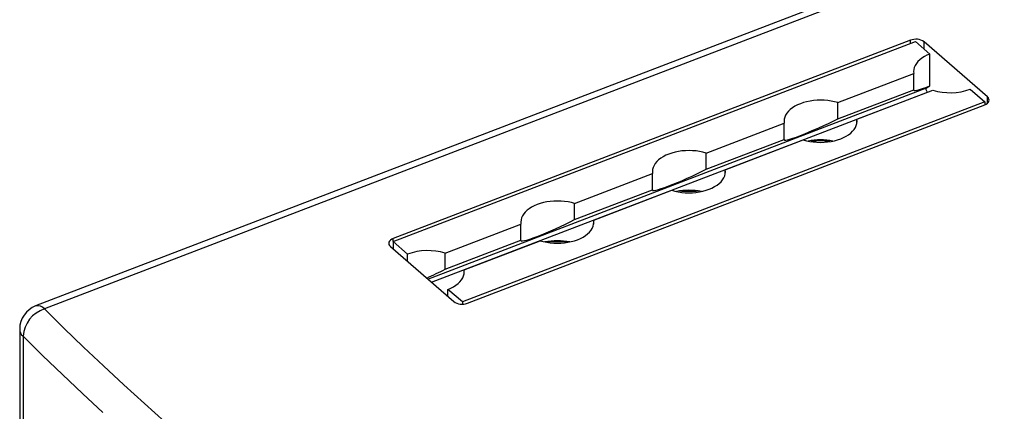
# Model space of a CAD drawing. Header units: millimetres. Extents: x 26293 to 29282, y 1612 to 3704.
# Tile 52 of 54: x 28481 to 28723, y 3375 to 3471. Entities that reach past the tile are written whole.
import ezdxf

# ---------------------------------------------------------------- set-up
doc = ezdxf.new("R2010")
doc.units = ezdxf.units.MM
doc.layers.add('1', color=7, linetype='Continuous')

msp = doc.modelspace()

# ---------------------------------------------------------------- linework, layer by layer
at = {"layer": '1'}
for p, q in [((28891.636, 3556.343), (28484.609, 3400.509)), ((28891.13, 3554.604), (28486.782, 3399.797)), ((28572.668, 3416.351), (28701.262, 3465.585)), ((28700.051, 3465.878), (28572.671, 3417.11)), ((28700.051, 3465.121), (28700.051, 3465.878)), ((28701.262, 3465.585), (28704.822, 3462.486)), ((28718.998, 3451.923), (28703.419, 3465.484)), ((28703.419, 3463.708), (28703.419, 3465.484)), ((28704.822, 3454.649), (28704.822, 3462.486)), ((28682.147, 3450.523), (28700.839, 3457.679)), ((28700.839, 3453.711), (28700.839, 3457.679)), ((28581.212, 3407.137), (28703.985, 3454.141)), ((28582.125, 3406.342), (28704.222, 3453.087)), ((28682.147, 3446.554), (28700.839, 3453.711)), ((28686.848, 3446.431), (28705.539, 3453.587)), ((28703.985, 3454.141), (28704.822, 3454.649)), ((28704.225, 3453.084), (28704.222, 3453.087)), ((28714.76, 3453.835), (28718.319, 3450.737)), ((28718.319, 3450.737), (28589.724, 3401.504)), ((28590.936, 3401.21), (28718.316, 3449.979)), ((28682.147, 3446.554), (28682.147, 3450.523)), ((28718.319, 3450.737), (28718.319, 3449.98)), ((28718.998, 3450.372), (28718.998, 3451.923)), ((28649.745, 3438.118), (28668.943, 3445.468)), ((28668.943, 3441.499), (28668.943, 3445.468)), ((28686.848, 3445.468), (28686.848, 3446.431)), ((28649.745, 3434.149), (28668.943, 3441.499)), ((28654.446, 3434.026), (28673.644, 3441.376)), ((28649.745, 3434.149), (28649.745, 3438.118)), ((28617.343, 3425.712), (28636.541, 3433.062)), ((28636.541, 3429.094), (28636.541, 3433.062)), ((28654.446, 3433.062), (28654.446, 3434.026)), ((28617.343, 3421.744), (28636.541, 3429.094)), ((28622.044, 3421.62), (28641.242, 3428.971)), ((28617.343, 3421.744), (28617.343, 3425.712)), ((28622.044, 3420.657), (28622.044, 3421.62)), ((28585.448, 3413.501), (28604.139, 3420.657)), ((28604.139, 3416.689), (28604.139, 3420.657)), ((28576.227, 3413.253), (28572.668, 3416.351)), ((28572.668, 3416.351), (28572.668, 3414.574)), ((28572.671, 3416.352), (28572.671, 3417.11)), ((28585.448, 3409.532), (28604.139, 3416.689)), ((28590.148, 3409.409), (28608.84, 3416.565)), ((28571.989, 3415.165), (28587.568, 3401.604)), ((28576.227, 3411.476), (28576.227, 3413.253)), ((28585.448, 3409.532), (28585.448, 3413.501)), ((28590.148, 3408.446), (28590.148, 3409.409)), ((28589.724, 3401.504), (28586.165, 3404.602)), ((28586.165, 3402.825), (28586.165, 3404.602)), ((28589.724, 3401.504), (28589.724, 3400.979)), ((28480.707, 3394.836), (28480.707, 2660.684)), ((28481.527, 3393.076), (28481.527, 2658.924))]:
    msp.add_line(p, q, dxfattribs=at)
at = {"layer": '1', "flags": 128}
for points in [[(28704.822, 3462.486), (28704.112, 3462.185), (28703.457, 3461.845), (28702.863, 3461.469), (28702.336, 3461.062), (28701.88, 3460.627), (28701.5, 3460.168), (28701.199, 3459.69), (28700.981, 3459.198), (28700.848, 3458.695), (28700.8, 3458.187), (28700.839, 3457.679)], [(28704.222, 3453.087), (28704.124, 3453.194), (28704.035, 3453.333), (28703.962, 3453.495), (28703.912, 3453.664), (28703.888, 3453.826), (28703.893, 3453.967), (28703.926, 3454.075), (28703.985, 3454.141)], [(28682.147, 3450.523), (28681.351, 3450.741), (28680.522, 3450.913), (28679.668, 3451.038), (28678.797, 3451.114), (28677.918, 3451.14), (28677.038, 3451.116), (28676.166, 3451.043), (28675.311, 3450.921), (28674.481, 3450.751), (28673.683, 3450.535), (28672.926, 3450.275), (28672.217, 3449.974), (28671.562, 3449.633), (28670.968, 3449.258), (28670.44, 3448.851), (28669.984, 3448.416), (28669.604, 3447.957), (28669.304, 3447.479), (28669.085, 3446.986), (28668.952, 3446.484), (28668.904, 3445.976), (28668.943, 3445.468)], [(28718.316, 3449.979), (28718.685, 3450.152), (28718.989, 3450.364), (28719.215, 3450.606), (28719.355, 3450.869), (28719.403, 3451.143), (28719.358, 3451.417), (28719.221, 3451.68), (28718.998, 3451.923)], [(28673.644, 3441.376), (28674.439, 3441.158), (28675.268, 3440.986), (28676.122, 3440.861), (28676.993, 3440.785), (28677.873, 3440.759), (28678.753, 3440.783), (28679.625, 3440.856), (28680.48, 3440.978), (28681.31, 3441.148), (28682.108, 3441.364), (28682.865, 3441.624), (28683.574, 3441.925), (28684.229, 3442.265), (28684.823, 3442.641), (28685.351, 3443.048), (28685.807, 3443.483), (28686.187, 3443.942), (28686.487, 3444.42), (28686.705, 3444.913), (28686.839, 3445.415), (28686.886, 3445.923), (28686.848, 3446.431)], [(28649.745, 3438.118), (28648.949, 3438.336), (28648.12, 3438.508), (28647.266, 3438.633), (28646.395, 3438.708), (28645.516, 3438.734), (28644.636, 3438.711), (28643.764, 3438.638), (28642.909, 3438.515), (28642.079, 3438.346), (28641.281, 3438.13), (28640.524, 3437.87), (28639.815, 3437.568), (28639.16, 3437.228), (28638.566, 3436.853), (28638.038, 3436.445), (28637.582, 3436.01), (28637.202, 3435.552), (28636.902, 3435.074), (28636.684, 3434.581), (28636.55, 3434.078), (28636.503, 3433.57), (28636.541, 3433.062)], [(28641.242, 3428.971), (28642.038, 3428.752), (28642.866, 3428.58), (28643.72, 3428.456), (28644.592, 3428.38), (28645.471, 3428.354), (28646.351, 3428.377), (28647.223, 3428.451), (28648.078, 3428.573), (28648.908, 3428.743), (28649.706, 3428.959), (28650.463, 3429.219), (28651.172, 3429.52), (28651.827, 3429.86), (28652.421, 3430.236), (28652.949, 3430.643), (28653.405, 3431.078), (28653.785, 3431.537), (28654.085, 3432.015), (28654.303, 3432.507), (28654.437, 3433.01), (28654.484, 3433.518), (28654.446, 3434.026)], [(28617.343, 3425.712), (28616.547, 3425.93), (28615.719, 3426.103), (28614.865, 3426.227), (28613.994, 3426.303), (28613.114, 3426.329), (28612.234, 3426.306), (28611.362, 3426.232), (28610.507, 3426.11), (28609.677, 3425.94), (28608.879, 3425.724), (28608.122, 3425.464), (28607.413, 3425.163), (28606.758, 3424.823), (28606.164, 3424.447), (28605.636, 3424.04), (28605.18, 3423.605), (28604.8, 3423.146), (28604.5, 3422.668), (28604.282, 3422.176), (28604.148, 3421.673), (28604.101, 3421.165), (28604.139, 3420.657)], [(28608.84, 3416.565), (28609.636, 3416.347), (28610.465, 3416.175), (28611.319, 3416.05), (28612.19, 3415.975), (28613.069, 3415.948), (28613.949, 3415.972), (28614.821, 3416.045), (28615.676, 3416.167), (28616.506, 3416.337), (28617.304, 3416.553), (28618.061, 3416.813), (28618.77, 3417.115), (28619.425, 3417.455), (28620.019, 3417.83), (28620.547, 3418.238), (28621.003, 3418.673), (28621.383, 3419.131), (28621.683, 3419.609), (28621.901, 3420.102), (28622.035, 3420.605), (28622.083, 3421.112), (28622.044, 3421.62)], [(28572.671, 3417.11), (28572.302, 3416.936), (28571.998, 3416.724), (28571.772, 3416.482), (28571.632, 3416.219), (28571.584, 3415.945), (28571.629, 3415.672), (28571.766, 3415.408), (28571.989, 3415.165)], [(28586.165, 3404.602), (28586.875, 3404.903), (28587.53, 3405.243), (28588.124, 3405.619), (28588.651, 3406.026), (28589.107, 3406.461), (28589.487, 3406.92), (28589.788, 3407.398), (28590.006, 3407.891), (28590.139, 3408.393), (28590.187, 3408.901), (28590.148, 3409.409)], [(28486.782, 3399.797), (28491.561, 3395.091), (28496.415, 3390.411), (28501.342, 3385.756), (28506.342, 3381.128), (28511.416, 3376.526), (28516.561, 3371.951)], [(28501.203, 3374.298), (28496.173, 3378.953), (28491.217, 3383.635), (28486.335, 3388.343), (28481.527, 3393.076)]]:
    msp.add_lwpolyline(points, dxfattribs=at)
at = {"layer": '1'}
for centre, radius, start, end in [((28701.367, 3462.534), 3.594, 55.1825, 111.48219), ((28709.776, 3467.599), 14.638, 253.17495, 289.90478), ((28677.895, 3425.705), 15.67, 78.70349, 101.29651), ((28677.895, 3426.105), 15.01, 81.1171, 98.8829), ((28645.493, 3413.299), 15.67, 78.70349, 101.29651), ((28645.493, 3413.699), 15.01, 81.1171, 98.8829), ((28613.092, 3400.894), 15.67, 78.70349, 101.29651), ((28613.092, 3401.294), 15.01, 81.1171, 98.8829), ((28581.21, 3399.489), 14.638, 73.17495, 109.90478), ((28589.62, 3404.555), 3.594, 235.1825, 291.48219), ((28486.782, 3394.836), 6.075, 110.94975, 180), ((28489.229, 3392.469), 7.725, 108.46627, 175.4941), ((28485.089, 3398.305), 2.256, 41.38282, 102.27579), ((28483.156, 3394.907), 2.45, 181.65023, 228.33751)]:
    msp.add_arc(centre, radius, start, end, dxfattribs=at)
for centre, start_param, end_param in [((28709.791, 3457.665), 3.0096942, 4.0878286), ((28677.895, 3445.453), 3.0096942, 5.1659629), ((28645.493, 3433.048), 3.0096942, 5.1659629), ((28613.092, 3420.643), 3.0096942, 5.1659629), ((28581.196, 3408.431), 4.6437076, 5.1659629)]:
    msp.add_ellipse(centre, major_axis=(8.984, 4.091), ratio=0.0856098, start_param=start_param, end_param=end_param, dxfattribs=at)

doc.saveas('drawing.dxf')
